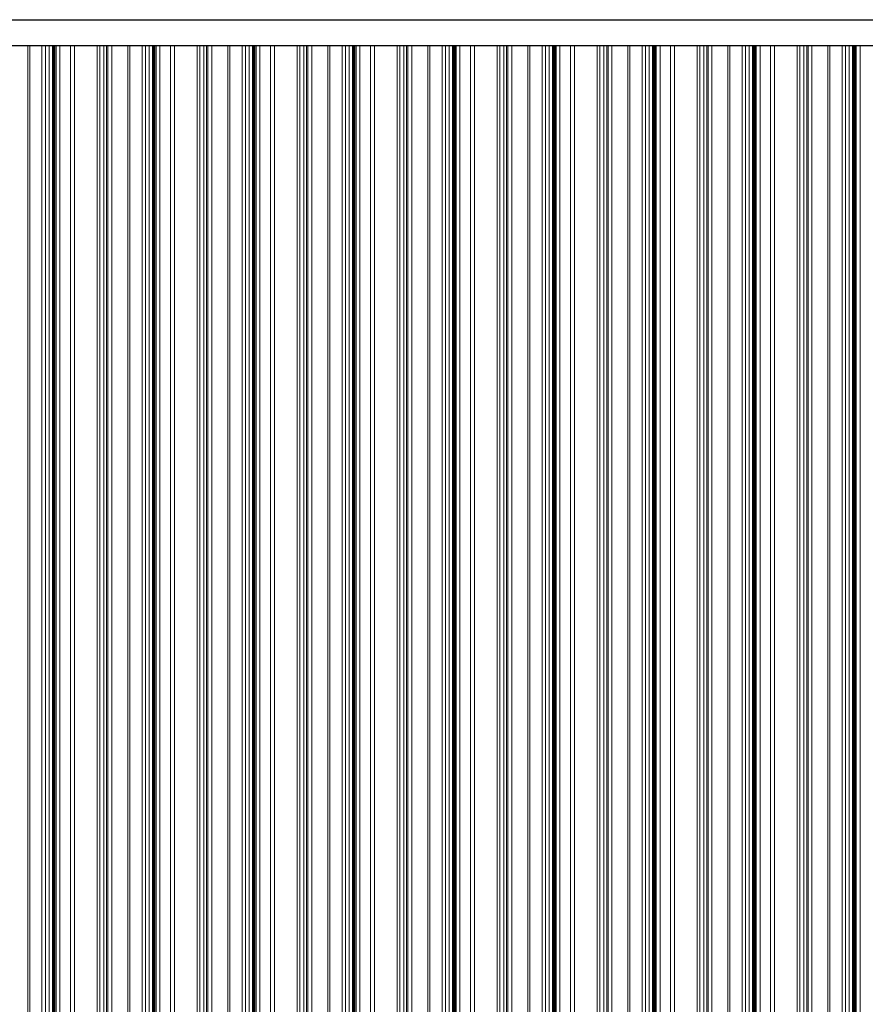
# Model space of a CAD drawing. Header units: metres. Extents: x -58265 to 590738, y -55036 to 35250.
# Tile 24 of 160: x 521570 to 524934, y -42913 to -38996. Entities that reach past the tile are written whole.
import ezdxf

# ---------------------------------------------------------------- set-up
doc = ezdxf.new("R2010")
doc.units = ezdxf.units.M
doc.header["$LTSCALE"] = 0.05
doc.layers.add('Ansicht Süd_3_A_1_Fassaden', color=7, linetype='Continuous')
doc.layers.add('Ansicht Süd_3_A_1_Wände_Attika', color=7, linetype='Continuous')

msp = doc.modelspace()

# ---------------------------------------------------------------- linework, layer by layer
at = {"layer": 'Ansicht Süd_3_A_1_Fassaden', "color": 7, "linetype": 'Continuous', "lineweight": 25}
msp.add_line((518774.4, -38996.1), (563942.4, -38996.1), dxfattribs=at)
at = {"layer": 'Ansicht Süd_3_A_1_Fassaden', "color": 253, "linetype": 'Continuous', "lineweight": 18}
for p, q in [((521601.9, -39448.9), (521601.9, -39100.1)), ((521610.7, -39448.9), (521610.7, -39100.1)), ((521658.8, -39448.9), (521658.8, -39100.1)), ((521672.9, -39448.9), (521672.9, -39100.1)), ((521687.4, -39448.9), (521687.4, -39100.1)), ((521700, -39448.9), (521700, -39100.1)), ((521703, -39448.9), (521703, -39100.1)), ((521704.8, -39448.9), (521704.8, -39100.1)), ((521708.7, -39448.9), (521708.7, -39100.1)), ((521710.4, -39448.9), (521710.4, -39100.1)), ((521715, -39448.9), (521715, -39100.1)), ((521730.2, -39448.9), (521730.2, -39100.1)), ((521772.2, -39448.9), (521772.2, -39100.1)), ((521787.5, -39448.9), (521787.5, -39100.1)), ((521877.7, -39448.9), (521877.7, -39100.1)), ((521889.3, -39448.9), (521889.3, -39100.1)), ((521904.3, -39448.9), (521904.3, -39100.1)), ((521915.9, -39448.9), (521915.9, -39100.1)), ((521921.2, -39448.9), (521921.2, -39100.1)), ((521936.3, -39448.9), (521936.3, -39100.1)), ((521999.7, -39448.9), (521999.7, -39100.1)), ((522008.6, -39448.9), (522008.6, -39100.1)), ((522056.7, -39448.9), (522056.7, -39100.1)), ((522070.7, -39448.9), (522070.7, -39100.1)), ((522085.3, -39448.9), (522085.3, -39100.1)), ((522097.8, -39448.9), (522097.8, -39100.1)), ((522100.8, -39448.9), (522100.8, -39100.1)), ((522102.6, -39448.9), (522102.6, -39100.1)), ((522106.5, -39448.9), (522106.5, -39100.1)), ((522108.3, -39448.9), (522108.3, -39100.1)), ((522112.8, -39448.9), (522112.8, -39100.1)), ((522128, -39448.9), (522128, -39100.1)), ((522170, -39448.9), (522170, -39100.1)), ((522185.3, -39448.9), (522185.3, -39100.1)), ((522275.5, -39448.9), (522275.5, -39100.1)), ((522287.1, -39448.9), (522287.1, -39100.1)), ((522302.1, -39448.9), (522302.1, -39100.1)), ((522313.8, -39448.9), (522313.8, -39100.1)), ((522319, -39448.9), (522319, -39100.1)), ((522334.1, -39448.9), (522334.1, -39100.1)), ((522397.5, -39448.9), (522397.5, -39100.1)), ((522406.4, -39448.9), (522406.4, -39100.1)), ((522454.5, -39448.9), (522454.5, -39100.1)), ((522468.5, -39448.9), (522468.5, -39100.1)), ((522483.1, -39448.9), (522483.1, -39100.1)), ((522495.6, -39448.9), (522495.6, -39100.1)), ((522498.7, -39448.9), (522498.7, -39100.1)), ((522500.4, -39448.9), (522500.4, -39100.1)), ((522504.4, -39448.9), (522504.4, -39100.1)), ((522506.1, -39448.9), (522506.1, -39100.1)), ((522510.6, -39448.9), (522510.6, -39100.1)), ((522525.9, -39448.9), (522525.9, -39100.1)), ((522567.9, -39448.9), (522567.9, -39100.1)), ((522583.1, -39448.9), (522583.1, -39100.1)), ((522673.3, -39448.9), (522673.3, -39100.1)), ((522684.9, -39448.9), (522684.9, -39100.1)), ((522700, -39448.9), (522700, -39100.1)), ((522711.6, -39448.9), (522711.6, -39100.1)), ((522716.9, -39448.9), (522716.9, -39100.1)), ((522731.9, -39448.9), (522731.9, -39100.1)), ((522795.4, -39448.9), (522795.4, -39100.1)), ((522804.2, -39448.9), (522804.2, -39100.1)), ((522852.3, -39448.9), (522852.3, -39100.1)), ((522866.4, -39448.9), (522866.4, -39100.1)), ((522880.9, -39448.9), (522880.9, -39100.1)), ((522893.5, -39448.9), (522893.5, -39100.1)), ((522896.5, -39448.9), (522896.5, -39100.1)), ((522898.3, -39448.9), (522898.3, -39100.1)), ((522902.2, -39448.9), (522902.2, -39100.1)), ((522903.9, -39448.9), (522903.9, -39100.1)), ((522908.5, -39448.9), (522908.5, -39100.1)), ((522923.7, -39448.9), (522923.7, -39100.1)), ((522965.7, -39448.9), (522965.7, -39100.1)), ((522980.9, -39448.9), (522980.9, -39100.1)), ((523071.2, -39448.9), (523071.2, -39100.1)), ((523082.8, -39448.9), (523082.8, -39100.1)), ((523097.8, -39448.9), (523097.8, -39100.1)), ((523109.4, -39448.9), (523109.4, -39100.1)), ((523114.7, -39448.9), (523114.7, -39100.1)), ((523129.8, -39448.9), (523129.8, -39100.1)), ((523193.2, -39448.9), (523193.2, -39100.1)), ((523202.1, -39448.9), (523202.1, -39100.1)), ((523250.2, -39448.9), (523250.2, -39100.1)), ((523264.2, -39448.9), (523264.2, -39100.1)), ((523278.8, -39448.9), (523278.8, -39100.1)), ((523291.3, -39448.9), (523291.3, -39100.1)), ((523294.3, -39448.9), (523294.3, -39100.1)), ((523296.1, -39448.9), (523296.1, -39100.1)), ((523300, -39448.9), (523300, -39100.1)), ((523301.8, -39448.9), (523301.8, -39100.1)), ((523306.3, -39448.9), (523306.3, -39100.1)), ((523321.5, -39448.9), (523321.5, -39100.1)), ((523363.5, -39448.9), (523363.5, -39100.1)), ((523378.8, -39448.9), (523378.8, -39100.1)), ((523469, -39448.9), (523469, -39100.1)), ((523480.6, -39448.9), (523480.6, -39100.1)), ((523495.6, -39448.9), (523495.6, -39100.1)), ((523507.2, -39448.9), (523507.2, -39100.1)), ((523512.5, -39448.9), (523512.5, -39100.1)), ((523527.6, -39448.9), (523527.6, -39100.1)), ((523591, -39448.9), (523591, -39100.1)), ((523599.9, -39448.9), (523599.9, -39100.1)), ((523648, -39448.9), (523648, -39100.1)), ((523662, -39448.9), (523662, -39100.1)), ((523676.6, -39448.9), (523676.6, -39100.1)), ((523689.1, -39448.9), (523689.1, -39100.1)), ((523692.2, -39448.9), (523692.2, -39100.1)), ((523693.9, -39448.9), (523693.9, -39100.1)), ((523697.9, -39448.9), (523697.9, -39100.1)), ((523699.6, -39448.9), (523699.6, -39100.1)), ((523704.1, -39448.9), (523704.1, -39100.1)), ((523719.4, -39448.9), (523719.4, -39100.1)), ((523761.4, -39448.9), (523761.4, -39100.1)), ((523776.6, -39448.9), (523776.6, -39100.1)), ((523866.8, -39448.9), (523866.8, -39100.1)), ((523878.4, -39448.9), (523878.4, -39100.1)), ((523893.5, -39448.9), (523893.5, -39100.1)), ((523905.1, -39448.9), (523905.1, -39100.1)), ((523910.4, -39448.9), (523910.4, -39100.1)), ((523925.4, -39448.9), (523925.4, -39100.1)), ((523988.9, -39448.9), (523988.9, -39100.1)), ((523997.7, -39448.9), (523997.7, -39100.1)), ((524045.8, -39448.9), (524045.8, -39100.1)), ((524059.9, -39448.9), (524059.9, -39100.1)), ((524074.4, -39448.9), (524074.4, -39100.1)), ((524087, -39448.9), (524087, -39100.1)), ((524090, -39448.9), (524090, -39100.1)), ((524091.8, -39448.9), (524091.8, -39100.1)), ((524095.7, -39448.9), (524095.7, -39100.1)), ((524097.4, -39448.9), (524097.4, -39100.1)), ((524102, -39448.9), (524102, -39100.1)), ((524117.2, -39448.9), (524117.2, -39100.1)), ((524159.2, -39448.9), (524159.2, -39100.1)), ((524174.5, -39448.9), (524174.5, -39100.1)), ((524264.7, -39448.9), (524264.7, -39100.1)), ((524276.3, -39448.9), (524276.3, -39100.1)), ((524291.3, -39448.9), (524291.3, -39100.1)), ((524302.9, -39448.9), (524302.9, -39100.1)), ((524308.2, -39448.9), (524308.2, -39100.1)), ((524323.3, -39448.9), (524323.3, -39100.1)), ((524386.7, -39448.9), (524386.7, -39100.1)), ((524395.6, -39448.9), (524395.6, -39100.1)), ((524443.7, -39448.9), (524443.7, -39100.1)), ((524457.7, -39448.9), (524457.7, -39100.1)), ((524472.3, -39448.9), (524472.3, -39100.1)), ((524484.8, -39448.9), (524484.8, -39100.1)), ((524487.8, -39448.9), (524487.8, -39100.1)), ((524489.6, -39448.9), (524489.6, -39100.1)), ((524493.5, -39448.9), (524493.5, -39100.1)), ((524495.3, -39448.9), (524495.3, -39100.1)), ((524499.8, -39448.9), (524499.8, -39100.1)), ((524515, -39448.9), (524515, -39100.1)), ((524557, -39448.9), (524557, -39100.1)), ((524572.3, -39448.9), (524572.3, -39100.1)), ((524662.5, -39448.9), (524662.5, -39100.1)), ((524674.1, -39448.9), (524674.1, -39100.1)), ((524689.1, -39448.9), (524689.1, -39100.1)), ((524700.8, -39448.9), (524700.8, -39100.1)), ((524706, -39448.9), (524706, -39100.1)), ((524721.1, -39448.9), (524721.1, -39100.1)), ((524784.5, -39448.9), (524784.5, -39100.1)), ((524793.4, -39448.9), (524793.4, -39100.1)), ((524841.5, -39448.9), (524841.5, -39100.1)), ((524855.5, -39448.9), (524855.5, -39100.1)), ((524870.1, -39448.9), (524870.1, -39100.1)), ((524882.6, -39448.9), (524882.6, -39100.1)), ((524885.7, -39448.9), (524885.7, -39100.1)), ((524887.4, -39448.9), (524887.4, -39100.1)), ((524891.4, -39448.9), (524891.4, -39100.1)), ((524893.1, -39448.9), (524893.1, -39100.1)), ((524897.6, -39448.9), (524897.6, -39100.1)), ((524912.9, -39448.9), (524912.9, -39100.1)), ((521601.9, -39848.9), (521601.9, -39448.9)), ((521610.7, -39848.9), (521610.7, -39448.9)), ((521658.8, -39848.9), (521658.8, -39448.9)), ((521672.9, -39848.9), (521672.9, -39448.9)), ((521687.4, -39848.9), (521687.4, -39448.9)), ((521700, -39848.9), (521700, -39448.9)), ((521700, -39448.9), (521703, -39448.9)), ((521703, -39848.9), (521703, -39448.9)), ((521704.8, -39848.9), (521704.8, -39448.9)), ((521708.7, -39848.9), (521708.7, -39448.9)), ((521710.4, -39848.9), (521710.4, -39448.9)), ((521715, -39848.9), (521715, -39448.9)), ((521730.2, -39848.9), (521730.2, -39448.9)), ((521772.2, -39848.9), (521772.2, -39448.9)), ((521787.5, -39848.9), (521787.5, -39448.9)), ((521877.7, -39848.9), (521877.7, -39448.9)), ((521889.3, -39848.9), (521889.3, -39448.9)), ((521904.3, -39848.9), (521904.3, -39448.9)), ((521915.9, -39848.9), (521915.9, -39448.9)), ((521921.2, -39848.9), (521921.2, -39448.9)), ((521936.3, -39848.9), (521936.3, -39448.9)), ((521999.7, -39848.9), (521999.7, -39448.9)), ((522008.6, -39848.9), (522008.6, -39448.9)), ((522056.7, -39848.9), (522056.7, -39448.9)), ((522070.7, -39848.9), (522070.7, -39448.9)), ((522085.3, -39848.9), (522085.3, -39448.9)), ((522097.8, -39848.9), (522097.8, -39448.9)), ((522097.8, -39448.9), (522100.8, -39448.9)), ((522100.8, -39848.9), (522100.8, -39448.9)), ((522102.6, -39848.9), (522102.6, -39448.9)), ((522106.5, -39848.9), (522106.5, -39448.9)), ((522108.3, -39848.9), (522108.3, -39448.9)), ((522112.8, -39848.9), (522112.8, -39448.9)), ((522128, -39848.9), (522128, -39448.9)), ((522170, -39848.9), (522170, -39448.9)), ((522185.3, -39848.9), (522185.3, -39448.9)), ((522275.5, -39848.9), (522275.5, -39448.9)), ((522287.1, -39848.9), (522287.1, -39448.9)), ((522302.1, -39848.9), (522302.1, -39448.9)), ((522313.8, -39848.9), (522313.8, -39448.9)), ((522319, -39848.9), (522319, -39448.9)), ((522334.1, -39848.9), (522334.1, -39448.9)), ((522397.5, -39848.9), (522397.5, -39448.9)), ((522406.4, -39848.9), (522406.4, -39448.9)), ((522454.5, -39848.9), (522454.5, -39448.9)), ((522468.5, -39848.9), (522468.5, -39448.9)), ((522483.1, -39848.9), (522483.1, -39448.9)), ((522495.6, -39848.9), (522495.6, -39448.9)), ((522495.6, -39448.9), (522498.7, -39448.9)), ((522498.7, -39848.9), (522498.7, -39448.9)), ((522500.4, -39848.9), (522500.4, -39448.9)), ((522504.4, -39848.9), (522504.4, -39448.9)), ((522506.1, -39848.9), (522506.1, -39448.9)), ((522510.6, -39848.9), (522510.6, -39448.9)), ((522525.9, -39848.9), (522525.9, -39448.9)), ((522567.9, -39848.9), (522567.9, -39448.9)), ((522583.1, -39848.9), (522583.1, -39448.9)), ((522673.3, -39848.9), (522673.3, -39448.9)), ((522684.9, -39848.9), (522684.9, -39448.9)), ((522700, -39848.9), (522700, -39448.9)), ((522711.6, -39848.9), (522711.6, -39448.9)), ((522716.9, -39848.9), (522716.9, -39448.9)), ((522731.9, -39848.9), (522731.9, -39448.9)), ((522795.4, -39848.9), (522795.4, -39448.9)), ((522804.2, -39848.9), (522804.2, -39448.9)), ((522852.3, -39848.9), (522852.3, -39448.9)), ((522866.4, -39848.9), (522866.4, -39448.9)), ((522880.9, -39848.9), (522880.9, -39448.9)), ((522893.5, -39848.9), (522893.5, -39448.9)), ((522893.5, -39448.9), (522896.5, -39448.9)), ((522896.5, -39848.9), (522896.5, -39448.9)), ((522898.3, -39848.9), (522898.3, -39448.9)), ((522902.2, -39848.9), (522902.2, -39448.9)), ((522903.9, -39848.9), (522903.9, -39448.9)), ((522908.5, -39848.9), (522908.5, -39448.9)), ((522923.7, -39848.9), (522923.7, -39448.9)), ((522965.7, -39848.9), (522965.7, -39448.9)), ((522980.9, -39848.9), (522980.9, -39448.9)), ((523071.2, -39848.9), (523071.2, -39448.9)), ((523082.8, -39848.9), (523082.8, -39448.9)), ((523097.8, -39848.9), (523097.8, -39448.9)), ((523109.4, -39848.9), (523109.4, -39448.9)), ((523114.7, -39848.9), (523114.7, -39448.9)), ((523129.8, -39848.9), (523129.8, -39448.9)), ((523193.2, -39848.9), (523193.2, -39448.9)), ((523202.1, -39848.9), (523202.1, -39448.9)), ((523250.2, -39848.9), (523250.2, -39448.9)), ((523264.2, -39848.9), (523264.2, -39448.9)), ((523278.8, -39848.9), (523278.8, -39448.9)), ((523291.3, -39848.9), (523291.3, -39448.9)), ((523291.3, -39448.9), (523294.3, -39448.9)), ((523294.3, -39848.9), (523294.3, -39448.9)), ((523296.1, -39848.9), (523296.1, -39448.9)), ((523300, -39848.9), (523300, -39448.9)), ((523301.8, -39848.9), (523301.8, -39448.9)), ((523306.3, -39848.9), (523306.3, -39448.9)), ((523321.5, -39848.9), (523321.5, -39448.9)), ((523363.5, -39848.9), (523363.5, -39448.9)), ((523378.8, -39848.9), (523378.8, -39448.9)), ((523469, -39848.9), (523469, -39448.9)), ((523480.6, -39848.9), (523480.6, -39448.9)), ((523495.6, -39848.9), (523495.6, -39448.9)), ((523507.2, -39848.9), (523507.2, -39448.9)), ((523512.5, -39848.9), (523512.5, -39448.9)), ((523527.6, -39848.9), (523527.6, -39448.9)), ((523591, -39848.9), (523591, -39448.9)), ((523599.9, -39848.9), (523599.9, -39448.9)), ((523648, -39848.9), (523648, -39448.9)), ((523662, -39848.9), (523662, -39448.9)), ((523676.6, -39848.9), (523676.6, -39448.9)), ((523689.1, -39848.9), (523689.1, -39448.9)), ((523689.1, -39448.9), (523692.2, -39448.9)), ((523692.2, -39848.9), (523692.2, -39448.9)), ((523693.9, -39848.9), (523693.9, -39448.9)), ((523697.9, -39848.9), (523697.9, -39448.9)), ((523699.6, -39848.9), (523699.6, -39448.9)), ((523704.1, -39848.9), (523704.1, -39448.9)), ((523719.4, -39848.9), (523719.4, -39448.9)), ((523761.4, -39848.9), (523761.4, -39448.9)), ((523776.6, -39848.9), (523776.6, -39448.9)), ((523866.8, -39848.9), (523866.8, -39448.9)), ((523878.4, -39848.9), (523878.4, -39448.9)), ((523893.5, -39848.9), (523893.5, -39448.9)), ((523905.1, -39848.9), (523905.1, -39448.9)), ((523910.4, -39848.9), (523910.4, -39448.9)), ((523925.4, -39848.9), (523925.4, -39448.9)), ((523988.9, -39848.9), (523988.9, -39448.9)), ((523997.7, -39848.9), (523997.7, -39448.9)), ((524045.8, -39848.9), (524045.8, -39448.9)), ((524059.9, -39848.9), (524059.9, -39448.9)), ((524074.4, -39848.9), (524074.4, -39448.9)), ((524087, -39848.9), (524087, -39448.9)), ((524087, -39448.9), (524090, -39448.9)), ((524090, -39848.9), (524090, -39448.9)), ((524091.8, -39848.9), (524091.8, -39448.9)), ((524095.7, -39848.9), (524095.7, -39448.9)), ((524097.4, -39848.9), (524097.4, -39448.9)), ((524102, -39848.9), (524102, -39448.9)), ((524117.2, -39848.9), (524117.2, -39448.9)), ((524159.2, -39848.9), (524159.2, -39448.9)), ((524174.5, -39848.9), (524174.5, -39448.9)), ((524264.7, -39848.9), (524264.7, -39448.9)), ((524276.3, -39848.9), (524276.3, -39448.9)), ((524291.3, -39848.9), (524291.3, -39448.9)), ((524302.9, -39848.9), (524302.9, -39448.9)), ((524308.2, -39848.9), (524308.2, -39448.9)), ((524323.3, -39848.9), (524323.3, -39448.9)), ((524386.7, -39848.9), (524386.7, -39448.9)), ((524395.6, -39848.9), (524395.6, -39448.9)), ((524443.7, -39848.9), (524443.7, -39448.9)), ((524457.7, -39848.9), (524457.7, -39448.9)), ((524472.3, -39848.9), (524472.3, -39448.9)), ((524484.8, -39848.9), (524484.8, -39448.9)), ((524484.8, -39448.9), (524487.8, -39448.9)), ((524487.8, -39848.9), (524487.8, -39448.9)), ((524489.6, -39848.9), (524489.6, -39448.9)), ((524493.5, -39848.9), (524493.5, -39448.9)), ((524495.3, -39848.9), (524495.3, -39448.9)), ((524499.8, -39848.9), (524499.8, -39448.9)), ((524515, -39848.9), (524515, -39448.9)), ((524557, -39848.9), (524557, -39448.9)), ((524572.3, -39848.9), (524572.3, -39448.9)), ((524662.5, -39848.9), (524662.5, -39448.9)), ((524674.1, -39848.9), (524674.1, -39448.9)), ((524689.1, -39848.9), (524689.1, -39448.9)), ((524700.8, -39848.9), (524700.8, -39448.9)), ((524706, -39848.9), (524706, -39448.9)), ((524721.1, -39848.9), (524721.1, -39448.9)), ((524784.5, -39848.9), (524784.5, -39448.9)), ((524793.4, -39848.9), (524793.4, -39448.9)), ((524841.5, -39848.9), (524841.5, -39448.9)), ((524855.5, -39848.9), (524855.5, -39448.9)), ((524870.1, -39848.9), (524870.1, -39448.9)), ((524882.6, -39848.9), (524882.6, -39448.9)), ((524882.6, -39448.9), (524885.7, -39448.9)), ((524885.7, -39848.9), (524885.7, -39448.9)), ((524887.4, -39848.9), (524887.4, -39448.9)), ((524891.4, -39848.9), (524891.4, -39448.9)), ((524893.1, -39848.9), (524893.1, -39448.9)), ((524897.6, -39848.9), (524897.6, -39448.9)), ((524912.9, -39848.9), (524912.9, -39448.9)), ((521601.9, -41448.9), (521601.9, -39848.9)), ((521610.7, -41448.9), (521610.7, -39848.9)), ((521658.8, -41448.9), (521658.8, -39848.9)), ((521672.9, -41448.9), (521672.9, -39848.9)), ((521687.4, -41448.9), (521687.4, -39848.9)), ((521700, -41448.9), (521700, -39848.9)), ((521700, -39848.9), (521703, -39848.9)), ((521703, -41448.9), (521703, -39848.9)), ((521704.8, -41448.9), (521704.8, -39848.9)), ((521708.7, -41448.9), (521708.7, -39848.9)), ((521710.4, -41448.9), (521710.4, -39848.9)), ((521715, -41448.9), (521715, -39848.9)), ((521730.2, -41448.9), (521730.2, -39848.9)), ((521772.2, -41448.9), (521772.2, -39848.9)), ((521787.5, -41448.9), (521787.5, -39848.9)), ((521877.7, -41448.9), (521877.7, -39848.9)), ((521889.3, -41448.9), (521889.3, -39848.9)), ((521904.3, -41448.9), (521904.3, -39848.9)), ((521915.9, -41448.9), (521915.9, -39848.9)), ((521921.2, -41448.9), (521921.2, -39848.9)), ((521936.3, -41448.9), (521936.3, -39848.9)), ((521999.7, -41448.9), (521999.7, -39848.9)), ((522008.6, -41448.9), (522008.6, -39848.9)), ((522056.7, -41448.9), (522056.7, -39848.9)), ((522070.7, -41448.9), (522070.7, -39848.9)), ((522085.3, -41448.9), (522085.3, -39848.9)), ((522097.8, -41448.9), (522097.8, -39848.9)), ((522097.8, -39848.9), (522100.8, -39848.9)), ((522100.8, -41448.9), (522100.8, -39848.9)), ((522102.6, -41448.9), (522102.6, -39848.9)), ((522106.5, -41448.9), (522106.5, -39848.9)), ((522108.3, -41448.9), (522108.3, -39848.9)), ((522112.8, -41448.9), (522112.8, -39848.9)), ((522128, -41448.9), (522128, -39848.9)), ((522170, -41448.9), (522170, -39848.9)), ((522185.3, -41448.9), (522185.3, -39848.9)), ((522275.5, -41448.9), (522275.5, -39848.9)), ((522287.1, -41448.9), (522287.1, -39848.9)), ((522302.1, -41448.9), (522302.1, -39848.9)), ((522313.8, -41448.9), (522313.8, -39848.9)), ((522319, -41448.9), (522319, -39848.9)), ((522334.1, -41448.9), (522334.1, -39848.9)), ((522397.5, -41448.9), (522397.5, -39848.9)), ((522406.4, -41448.9), (522406.4, -39848.9)), ((522454.5, -41448.9), (522454.5, -39848.9)), ((522468.5, -41448.9), (522468.5, -39848.9)), ((522483.1, -41448.9), (522483.1, -39848.9)), ((522495.6, -41448.9), (522495.6, -39848.9)), ((522495.6, -39848.9), (522498.7, -39848.9)), ((522498.7, -41448.9), (522498.7, -39848.9)), ((522500.4, -41448.9), (522500.4, -39848.9)), ((522504.4, -41448.9), (522504.4, -39848.9)), ((522506.1, -41448.9), (522506.1, -39848.9)), ((522510.6, -41448.9), (522510.6, -39848.9)), ((522525.9, -41448.9), (522525.9, -39848.9)), ((522567.9, -41448.9), (522567.9, -39848.9)), ((522583.1, -41448.9), (522583.1, -39848.9)), ((522673.3, -41448.9), (522673.3, -39848.9)), ((522684.9, -41448.9), (522684.9, -39848.9)), ((522700, -41448.9), (522700, -39848.9)), ((522711.6, -41448.9), (522711.6, -39848.9)), ((522716.9, -41448.9), (522716.9, -39848.9)), ((522731.9, -41448.9), (522731.9, -39848.9)), ((522795.4, -41448.9), (522795.4, -39848.9)), ((522804.2, -41448.9), (522804.2, -39848.9)), ((522852.3, -41448.9), (522852.3, -39848.9)), ((522866.4, -41448.9), (522866.4, -39848.9)), ((522880.9, -41448.9), (522880.9, -39848.9)), ((522893.5, -41448.9), (522893.5, -39848.9)), ((522893.5, -39848.9), (522896.5, -39848.9)), ((522896.5, -41448.9), (522896.5, -39848.9)), ((522898.3, -41448.9), (522898.3, -39848.9)), ((522902.2, -41448.9), (522902.2, -39848.9)), ((522903.9, -41448.9), (522903.9, -39848.9)), ((522908.5, -41448.9), (522908.5, -39848.9)), ((522923.7, -41448.9), (522923.7, -39848.9)), ((522965.7, -41448.9), (522965.7, -39848.9)), ((522980.9, -41448.9), (522980.9, -39848.9)), ((523071.2, -41448.9), (523071.2, -39848.9)), ((523082.8, -41448.9), (523082.8, -39848.9)), ((523097.8, -41448.9), (523097.8, -39848.9)), ((523109.4, -41448.9), (523109.4, -39848.9)), ((523114.7, -41448.9), (523114.7, -39848.9)), ((523129.8, -41448.9), (523129.8, -39848.9)), ((523193.2, -41448.9), (523193.2, -39848.9)), ((523202.1, -41448.9), (523202.1, -39848.9)), ((523250.2, -41448.9), (523250.2, -39848.9)), ((523264.2, -41448.9), (523264.2, -39848.9)), ((523278.8, -41448.9), (523278.8, -39848.9)), ((523291.3, -41448.9), (523291.3, -39848.9)), ((523291.3, -39848.9), (523294.3, -39848.9)), ((523294.3, -41448.9), (523294.3, -39848.9)), ((523296.1, -41448.9), (523296.1, -39848.9)), ((523300, -41448.9), (523300, -39848.9)), ((523301.8, -41448.9), (523301.8, -39848.9)), ((523306.3, -41448.9), (523306.3, -39848.9)), ((523321.5, -41448.9), (523321.5, -39848.9)), ((523363.5, -41448.9), (523363.5, -39848.9)), ((523378.8, -41448.9), (523378.8, -39848.9)), ((523469, -41448.9), (523469, -39848.9)), ((523480.6, -41448.9), (523480.6, -39848.9)), ((523495.6, -41448.9), (523495.6, -39848.9)), ((523507.2, -41448.9), (523507.2, -39848.9)), ((523512.5, -41448.9), (523512.5, -39848.9)), ((523527.6, -41448.9), (523527.6, -39848.9)), ((523591, -41448.9), (523591, -39848.9)), ((523599.9, -41448.9), (523599.9, -39848.9)), ((523648, -41448.9), (523648, -39848.9)), ((523662, -41448.9), (523662, -39848.9)), ((523676.6, -41448.9), (523676.6, -39848.9)), ((523689.1, -41448.9), (523689.1, -39848.9)), ((523689.1, -39848.9), (523692.2, -39848.9)), ((523692.2, -41448.9), (523692.2, -39848.9)), ((523693.9, -41448.9), (523693.9, -39848.9)), ((523697.9, -41448.9), (523697.9, -39848.9)), ((523699.6, -41448.9), (523699.6, -39848.9)), ((523704.1, -41448.9), (523704.1, -39848.9)), ((523719.4, -41448.9), (523719.4, -39848.9)), ((523761.4, -41448.9), (523761.4, -39848.9)), ((523776.6, -41448.9), (523776.6, -39848.9)), ((523866.8, -41448.9), (523866.8, -39848.9)), ((523878.4, -41448.9), (523878.4, -39848.9)), ((523893.5, -41448.9), (523893.5, -39848.9)), ((523905.1, -41448.9), (523905.1, -39848.9)), ((523910.4, -41448.9), (523910.4, -39848.9)), ((523925.4, -41448.9), (523925.4, -39848.9)), ((523988.9, -41448.9), (523988.9, -39848.9)), ((523997.7, -41448.9), (523997.7, -39848.9)), ((524045.8, -41448.9), (524045.8, -39848.9)), ((524059.9, -41448.9), (524059.9, -39848.9)), ((524074.4, -41448.9), (524074.4, -39848.9)), ((524087, -41448.9), (524087, -39848.9)), ((524087, -39848.9), (524090, -39848.9)), ((524090, -41448.9), (524090, -39848.9)), ((524091.8, -41448.9), (524091.8, -39848.9)), ((524095.7, -41448.9), (524095.7, -39848.9)), ((524097.4, -41448.9), (524097.4, -39848.9)), ((524102, -41448.9), (524102, -39848.9)), ((524117.2, -41448.9), (524117.2, -39848.9)), ((524159.2, -41448.9), (524159.2, -39848.9)), ((524174.5, -41448.9), (524174.5, -39848.9)), ((524264.7, -41448.9), (524264.7, -39848.9)), ((524276.3, -41448.9), (524276.3, -39848.9)), ((524291.3, -41448.9), (524291.3, -39848.9)), ((524302.9, -41448.9), (524302.9, -39848.9)), ((524308.2, -41448.9), (524308.2, -39848.9)), ((524323.3, -41448.9), (524323.3, -39848.9)), ((524386.7, -41448.9), (524386.7, -39848.9)), ((524395.6, -41448.9), (524395.6, -39848.9)), ((524443.7, -41448.9), (524443.7, -39848.9)), ((524457.7, -41448.9), (524457.7, -39848.9)), ((524472.3, -41448.9), (524472.3, -39848.9)), ((524484.8, -41448.9), (524484.8, -39848.9)), ((524484.8, -39848.9), (524487.8, -39848.9)), ((524487.8, -41448.9), (524487.8, -39848.9)), ((524489.6, -41448.9), (524489.6, -39848.9)), ((524493.5, -41448.9), (524493.5, -39848.9)), ((524495.3, -41448.9), (524495.3, -39848.9)), ((524499.8, -41448.9), (524499.8, -39848.9)), ((524515, -41448.9), (524515, -39848.9)), ((524557, -41448.9), (524557, -39848.9)), ((524572.3, -41448.9), (524572.3, -39848.9)), ((524662.5, -41448.9), (524662.5, -39848.9)), ((524674.1, -41448.9), (524674.1, -39848.9)), ((524689.1, -41448.9), (524689.1, -39848.9)), ((524700.8, -41448.9), (524700.8, -39848.9)), ((524706, -41448.9), (524706, -39848.9)), ((524721.1, -41448.9), (524721.1, -39848.9)), ((524784.5, -41448.9), (524784.5, -39848.9)), ((524793.4, -41448.9), (524793.4, -39848.9)), ((524841.5, -41448.9), (524841.5, -39848.9)), ((524855.5, -41448.9), (524855.5, -39848.9)), ((524870.1, -41448.9), (524870.1, -39848.9)), ((524882.6, -41448.9), (524882.6, -39848.9)), ((524882.6, -39848.9), (524885.7, -39848.9)), ((524885.7, -41448.9), (524885.7, -39848.9)), ((524887.4, -41448.9), (524887.4, -39848.9)), ((524891.4, -41448.9), (524891.4, -39848.9)), ((524893.1, -41448.9), (524893.1, -39848.9)), ((524897.6, -41448.9), (524897.6, -39848.9)), ((524912.9, -41448.9), (524912.9, -39848.9)), ((521601.9, -43048.9), (521601.9, -41448.9)), ((521610.7, -43048.9), (521610.7, -41448.9)), ((521658.8, -43048.9), (521658.8, -41448.9)), ((521672.9, -43048.9), (521672.9, -41448.9)), ((521687.4, -43048.9), (521687.4, -41448.9)), ((521700, -43048.9), (521700, -41448.9)), ((521700, -41448.9), (521703, -41448.9)), ((521703, -43048.9), (521703, -41448.9)), ((521704.8, -43048.9), (521704.8, -41448.9)), ((521708.7, -43048.9), (521708.7, -41448.9)), ((521710.4, -43048.9), (521710.4, -41448.9)), ((521715, -43048.9), (521715, -41448.9)), ((521730.2, -43048.9), (521730.2, -41448.9)), ((521772.2, -43048.9), (521772.2, -41448.9)), ((521787.5, -43048.9), (521787.5, -41448.9)), ((521877.7, -43048.9), (521877.7, -41448.9)), ((521889.3, -43048.9), (521889.3, -41448.9)), ((521904.3, -43048.9), (521904.3, -41448.9)), ((521915.9, -43048.9), (521915.9, -41448.9)), ((521921.2, -43048.9), (521921.2, -41448.9)), ((521936.3, -43048.9), (521936.3, -41448.9)), ((521999.7, -43048.9), (521999.7, -41448.9)), ((522008.6, -43048.9), (522008.6, -41448.9)), ((522056.7, -43048.9), (522056.7, -41448.9)), ((522070.7, -43048.9), (522070.7, -41448.9)), ((522085.3, -43048.9), (522085.3, -41448.9)), ((522097.8, -43048.9), (522097.8, -41448.9)), ((522097.8, -41448.9), (522100.8, -41448.9)), ((522100.8, -43048.9), (522100.8, -41448.9)), ((522102.6, -43048.9), (522102.6, -41448.9)), ((522106.5, -43048.9), (522106.5, -41448.9)), ((522108.3, -43048.9), (522108.3, -41448.9)), ((522112.8, -43048.9), (522112.8, -41448.9)), ((522128, -43048.9), (522128, -41448.9)), ((522170, -43048.9), (522170, -41448.9)), ((522185.3, -43048.9), (522185.3, -41448.9)), ((522275.5, -43048.9), (522275.5, -41448.9)), ((522287.1, -43048.9), (522287.1, -41448.9)), ((522302.1, -43048.9), (522302.1, -41448.9)), ((522313.8, -43048.9), (522313.8, -41448.9)), ((522319, -43048.9), (522319, -41448.9)), ((522334.1, -43048.9), (522334.1, -41448.9)), ((522397.5, -43048.9), (522397.5, -41448.9)), ((522406.4, -43048.9), (522406.4, -41448.9)), ((522454.5, -43048.9), (522454.5, -41448.9)), ((522468.5, -43048.9), (522468.5, -41448.9)), ((522483.1, -43048.9), (522483.1, -41448.9)), ((522495.6, -43048.9), (522495.6, -41448.9)), ((522495.6, -41448.9), (522498.7, -41448.9)), ((522498.7, -43048.9), (522498.7, -41448.9)), ((522500.4, -43048.9), (522500.4, -41448.9)), ((522504.4, -43048.9), (522504.4, -41448.9)), ((522506.1, -43048.9), (522506.1, -41448.9)), ((522510.6, -43048.9), (522510.6, -41448.9)), ((522525.9, -43048.9), (522525.9, -41448.9)), ((522567.9, -43048.9), (522567.9, -41448.9)), ((522583.1, -43048.9), (522583.1, -41448.9)), ((522673.3, -43048.9), (522673.3, -41448.9)), ((522684.9, -43048.9), (522684.9, -41448.9)), ((522700, -43048.9), (522700, -41448.9)), ((522711.6, -43048.9), (522711.6, -41448.9)), ((522716.9, -43048.9), (522716.9, -41448.9)), ((522731.9, -43048.9), (522731.9, -41448.9)), ((522795.4, -43048.9), (522795.4, -41448.9)), ((522804.2, -43048.9), (522804.2, -41448.9)), ((522852.3, -43048.9), (522852.3, -41448.9)), ((522866.4, -43048.9), (522866.4, -41448.9)), ((522880.9, -43048.9), (522880.9, -41448.9)), ((522893.5, -43048.9), (522893.5, -41448.9)), ((522893.5, -41448.9), (522896.5, -41448.9)), ((522896.5, -43048.9), (522896.5, -41448.9)), ((522898.3, -43048.9), (522898.3, -41448.9)), ((522902.2, -43048.9), (522902.2, -41448.9)), ((522903.9, -43048.9), (522903.9, -41448.9)), ((522908.5, -43048.9), (522908.5, -41448.9)), ((522923.7, -43048.9), (522923.7, -41448.9)), ((522965.7, -43048.9), (522965.7, -41448.9)), ((522980.9, -43048.9), (522980.9, -41448.9)), ((523071.2, -43048.9), (523071.2, -41448.9)), ((523082.8, -43048.9), (523082.8, -41448.9)), ((523097.8, -43048.9), (523097.8, -41448.9)), ((523109.4, -43048.9), (523109.4, -41448.9)), ((523114.7, -43048.9), (523114.7, -41448.9)), ((523129.8, -43048.9), (523129.8, -41448.9)), ((523193.2, -43048.9), (523193.2, -41448.9)), ((523202.1, -43048.9), (523202.1, -41448.9)), ((523250.2, -43048.9), (523250.2, -41448.9)), ((523264.2, -43048.9), (523264.2, -41448.9)), ((523278.8, -43048.9), (523278.8, -41448.9)), ((523291.3, -43048.9), (523291.3, -41448.9)), ((523291.3, -41448.9), (523294.3, -41448.9)), ((523294.3, -43048.9), (523294.3, -41448.9)), ((523296.1, -43048.9), (523296.1, -41448.9)), ((523300, -43048.9), (523300, -41448.9)), ((523301.8, -43048.9), (523301.8, -41448.9)), ((523306.3, -43048.9), (523306.3, -41448.9)), ((523321.5, -43048.9), (523321.5, -41448.9)), ((523363.5, -43048.9), (523363.5, -41448.9)), ((523378.8, -43048.9), (523378.8, -41448.9)), ((523469, -43048.9), (523469, -41448.9)), ((523480.6, -43048.9), (523480.6, -41448.9)), ((523495.6, -43048.9), (523495.6, -41448.9)), ((523507.2, -43048.9), (523507.2, -41448.9)), ((523512.5, -43048.9), (523512.5, -41448.9)), ((523527.6, -43048.9), (523527.6, -41448.9)), ((523591, -43048.9), (523591, -41448.9)), ((523599.9, -43048.9), (523599.9, -41448.9)), ((523648, -43048.9), (523648, -41448.9)), ((523662, -43048.9), (523662, -41448.9)), ((523676.6, -43048.9), (523676.6, -41448.9)), ((523689.1, -43048.9), (523689.1, -41448.9)), ((523689.1, -41448.9), (523692.2, -41448.9)), ((523692.2, -43048.9), (523692.2, -41448.9)), ((523693.9, -43048.9), (523693.9, -41448.9)), ((523697.9, -43048.9), (523697.9, -41448.9)), ((523699.6, -43048.9), (523699.6, -41448.9)), ((523704.1, -43048.9), (523704.1, -41448.9)), ((523719.4, -43048.9), (523719.4, -41448.9)), ((523761.4, -43048.9), (523761.4, -41448.9)), ((523776.6, -43048.9), (523776.6, -41448.9)), ((523866.8, -43048.9), (523866.8, -41448.9)), ((523878.4, -43048.9), (523878.4, -41448.9)), ((523893.5, -43048.9), (523893.5, -41448.9)), ((523905.1, -43048.9), (523905.1, -41448.9)), ((523910.4, -43048.9), (523910.4, -41448.9)), ((523925.4, -43048.9), (523925.4, -41448.9)), ((523988.9, -43048.9), (523988.9, -41448.9)), ((523997.7, -43048.9), (523997.7, -41448.9)), ((524045.8, -43048.9), (524045.8, -41448.9)), ((524059.9, -43048.9), (524059.9, -41448.9)), ((524074.4, -43048.9), (524074.4, -41448.9)), ((524087, -43048.9), (524087, -41448.9)), ((524087, -41448.9), (524090, -41448.9)), ((524090, -43048.9), (524090, -41448.9)), ((524091.8, -43048.9), (524091.8, -41448.9)), ((524095.7, -43048.9), (524095.7, -41448.9)), ((524097.4, -43048.9), (524097.4, -41448.9)), ((524102, -43048.9), (524102, -41448.9)), ((524117.2, -43048.9), (524117.2, -41448.9)), ((524159.2, -43048.9), (524159.2, -41448.9)), ((524174.5, -43048.9), (524174.5, -41448.9)), ((524264.7, -43048.9), (524264.7, -41448.9)), ((524276.3, -43048.9), (524276.3, -41448.9)), ((524291.3, -43048.9), (524291.3, -41448.9)), ((524302.9, -43048.9), (524302.9, -41448.9)), ((524308.2, -43048.9), (524308.2, -41448.9)), ((524323.3, -43048.9), (524323.3, -41448.9)), ((524386.7, -43048.9), (524386.7, -41448.9)), ((524395.6, -43048.9), (524395.6, -41448.9)), ((524443.7, -43048.9), (524443.7, -41448.9)), ((524457.7, -43048.9), (524457.7, -41448.9)), ((524472.3, -43048.9), (524472.3, -41448.9)), ((524484.8, -43048.9), (524484.8, -41448.9)), ((524484.8, -41448.9), (524487.8, -41448.9)), ((524487.8, -43048.9), (524487.8, -41448.9)), ((524489.6, -43048.9), (524489.6, -41448.9)), ((524493.5, -43048.9), (524493.5, -41448.9)), ((524495.3, -43048.9), (524495.3, -41448.9)), ((524499.8, -43048.9), (524499.8, -41448.9)), ((524515, -43048.9), (524515, -41448.9)), ((524557, -43048.9), (524557, -41448.9)), ((524572.3, -43048.9), (524572.3, -41448.9)), ((524662.5, -43048.9), (524662.5, -41448.9)), ((524674.1, -43048.9), (524674.1, -41448.9)), ((524689.1, -43048.9), (524689.1, -41448.9)), ((524700.8, -43048.9), (524700.8, -41448.9)), ((524706, -43048.9), (524706, -41448.9)), ((524721.1, -43048.9), (524721.1, -41448.9)), ((524784.5, -43048.9), (524784.5, -41448.9)), ((524793.4, -43048.9), (524793.4, -41448.9)), ((524841.5, -43048.9), (524841.5, -41448.9)), ((524855.5, -43048.9), (524855.5, -41448.9)), ((524870.1, -43048.9), (524870.1, -41448.9)), ((524882.6, -43048.9), (524882.6, -41448.9)), ((524882.6, -41448.9), (524885.7, -41448.9)), ((524885.7, -43048.9), (524885.7, -41448.9)), ((524887.4, -43048.9), (524887.4, -41448.9)), ((524891.4, -43048.9), (524891.4, -41448.9)), ((524893.1, -43048.9), (524893.1, -41448.9)), ((524897.6, -43048.9), (524897.6, -41448.9)), ((524912.9, -43048.9), (524912.9, -41448.9))]:
    msp.add_line(p, q, dxfattribs=at)
at = {"layer": 'Ansicht Süd_3_A_1_Wände_Attika', "color": 253, "linetype": 'Continuous', "lineweight": 18}
for p, q in [((563941.1, -38998.1), (518775.7, -38998.1)), ((563940.1, -39100.1), (518776.6, -39100.1)), ((563941.1, -39099.1), (518777.6, -39099.1))]:
    msp.add_line(p, q, dxfattribs=at)

doc.saveas('drawing.dxf')
